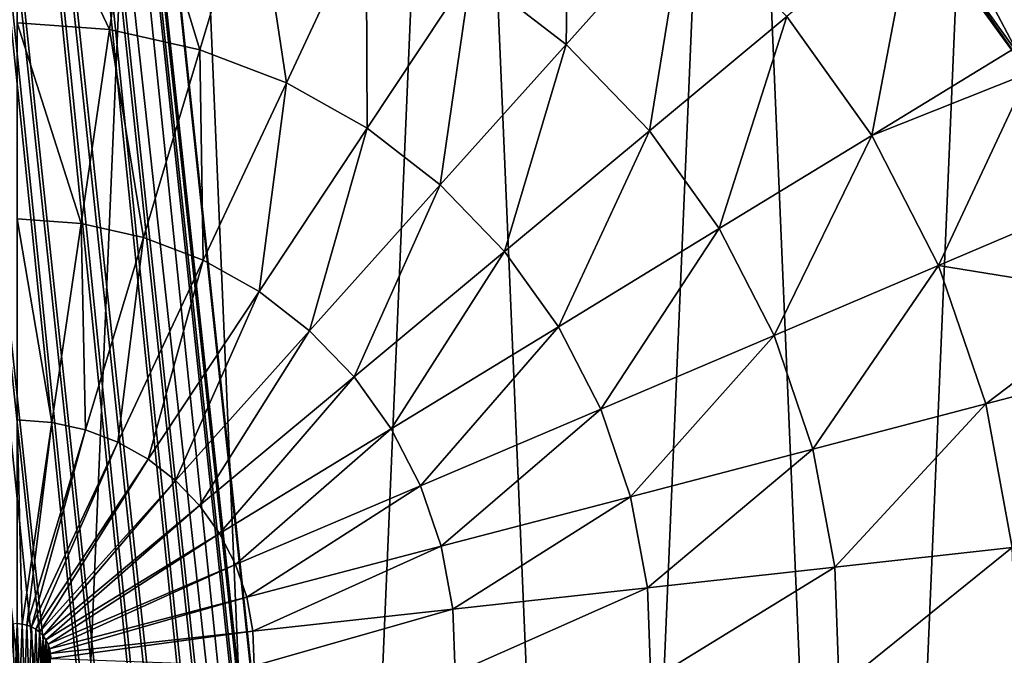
# Model space of a CAD drawing. Header units: millimetres. Extents: x 0 to 2133, y 0 to 2087.
# Tile 54 of 256: x 162 to 177, y 1602 to 1612. Entities that reach past the tile are written whole.
import ezdxf

# ---------------------------------------------------------------- set-up
doc = ezdxf.new("R2010")
doc.units = ezdxf.units.MM
doc.header["$LTSCALE"] = 25.4
doc.layers.get('0').update_dxf_attribs({"true_color": 0xff5454})

# ---------------------------------------------------------------- blocks, each defined once
blk = doc.blocks.new('COSMO-S-3382-4917.STL#2')
at = {"color": 18, "true_color": 0x000000}
mesh = blk.add_polyface(dxfattribs=at)
corners = [(2.891, 1717.164, 7.187), (20.894, 1552.976, 6.292), (20.352, 1552.918, 5.733), (3.433, 1717.214, 7.746)]
mesh.append_faces([[corners[k] for k in face] for face in [(0, 1, 2), (1, 0, 3)]], dxfattribs={"vtx0": -1, "color": 18})
mesh = blk.add_polyface(dxfattribs=at)
corners = [(21.17, 1553.01, 7.797), (3.407, 1717.174, 9.968), (20.864, 1552.981, 8.514), (3.713, 1717.219, 9.251)]
mesh.append_faces([[corners[k] for k in face] for face in [(0, 1, 2), (1, 0, 3)]], dxfattribs={"vtx0": -1, "color": 18})
mesh = blk.add_polyface(dxfattribs=at)
corners = [(3.433, 1717.214, 7.746), (21.181, 1553.008, 7.017), (20.894, 1552.976, 6.292), (3.722, 1717.233, 8.471)]
mesh.append_faces([[corners[k] for k in face] for face in [(0, 1, 2), (1, 0, 3)]], dxfattribs={"vtx0": -1, "color": 18})
mesh = blk.add_polyface(dxfattribs=at)
corners = [(3.722, 1717.233, 8.471), (21.17, 1553.01, 7.797), (21.181, 1553.008, 7.017), (3.713, 1717.219, 9.251)]
mesh.append_faces([[corners[k] for k in face] for face in [(0, 1, 2), (1, 0, 3)]], dxfattribs={"vtx0": -1, "color": 18})
mesh = blk.add_polyface(dxfattribs=at)
corners = [(2.177, 1717.092, 6.879), (18.863, 1552.762, 5.414), (1.401, 1717.009, 6.869), (19.639, 1552.843, 5.425)]
mesh.append_faces([[corners[k] for k in face] for face in [(0, 1, 2), (1, 0, 3)]], dxfattribs={"vtx0": -1, "color": 18})
mesh = blk.add_polyface(dxfattribs=at)
corners = [(19.586, 1552.851, 9.348), (2.853, 1717.106, 10.512), (2.132, 1717.023, 10.801), (20.307, 1552.925, 9.059)]
mesh.append_faces([[corners[k] for k in face] for face in [(0, 1, 2), (1, 0, 3)]], dxfattribs={"vtx0": -1, "color": 18})
mesh = blk.add_polyface(dxfattribs=at)
corners = [(2.891, 1717.164, 7.187), (19.639, 1552.843, 5.425), (2.177, 1717.092, 6.879), (20.352, 1552.918, 5.733)]
mesh.append_faces([[corners[k] for k in face] for face in [(0, 1, 2), (1, 0, 3)]], dxfattribs={"vtx0": -1, "color": 18})
mesh = blk.add_polyface(dxfattribs=at)
corners = [(20.307, 1552.925, 9.059), (3.407, 1717.174, 9.968), (2.853, 1717.106, 10.512), (20.864, 1552.981, 8.514)]
mesh.append_faces([[corners[k] for k in face] for face in [(0, 1, 2), (1, 0, 3)]], dxfattribs={"vtx0": -1, "color": 18})
mesh = blk.add_polyface(dxfattribs=at)
corners = [(0.681, 1716.926, 7.158), (17.586, 1552.633, 6.248), (0.126, 1716.857, 7.702), (18.142, 1552.688, 5.703)]
mesh.append_faces([[corners[k] for k in face] for face in [(0, 1, 2), (1, 0, 3)]], dxfattribs={"vtx0": -1, "color": 18})
mesh = blk.add_polyface(dxfattribs=at)
corners = [(18.097, 1552.696, 9.029), (1.357, 1716.939, 10.791), (0.643, 1716.868, 10.483), (18.81, 1552.771, 9.337)]
mesh.append_faces([[corners[k] for k in face] for face in [(0, 1, 2), (1, 0, 3)]], dxfattribs={"vtx0": -1, "color": 18})
mesh = blk.add_polyface(dxfattribs=at)
corners = [(1.401, 1717.009, 6.869), (18.142, 1552.688, 5.703), (0.681, 1716.926, 7.158), (18.863, 1552.762, 5.414)]
mesh.append_faces([[corners[k] for k in face] for face in [(0, 1, 2), (1, 0, 3)]], dxfattribs={"vtx0": -1, "color": 18})
mesh = blk.add_polyface(dxfattribs=at)
corners = [(18.81, 1552.771, 9.337), (2.132, 1717.023, 10.801), (1.357, 1716.939, 10.791), (19.586, 1552.851, 9.348)]
mesh.append_faces([[corners[k] for k in face] for face in [(0, 1, 2), (1, 0, 3)]], dxfattribs={"vtx0": -1, "color": 18})
mesh = blk.add_polyface(dxfattribs=at)
corners = [(17.556, 1552.637, 8.47), (-0.188, 1716.799, 9.199), (17.268, 1552.605, 7.745), (0.101, 1716.818, 9.924)]
mesh.append_faces([[corners[k] for k in face] for face in [(0, 1, 2), (1, 0, 3)]], dxfattribs={"vtx0": -1, "color": 18})
mesh = blk.add_polyface(dxfattribs=at)
corners = [(17.268, 1552.605, 7.745), (-0.179, 1716.813, 8.419), (17.279, 1552.604, 6.965), (-0.188, 1716.799, 9.199)]
mesh.append_faces([[corners[k] for k in face] for face in [(0, 1, 2), (1, 0, 3)]], dxfattribs={"vtx0": -1, "color": 18})
mesh = blk.add_polyface(dxfattribs=at)
corners = [(-0.179, 1716.813, 8.419), (17.586, 1552.633, 6.248), (17.279, 1552.604, 6.965), (0.126, 1716.857, 7.702)]
mesh.append_faces([[corners[k] for k in face] for face in [(0, 1, 2), (1, 0, 3)]], dxfattribs={"vtx0": -1, "color": 18})
mesh = blk.add_polyface(dxfattribs=at)
corners = [(18.097, 1552.696, 9.029), (0.101, 1716.818, 9.924), (17.556, 1552.637, 8.47), (0.643, 1716.868, 10.483)]
mesh.append_faces([[corners[k] for k in face] for face in [(0, 1, 2), (1, 0, 3)]], dxfattribs={"vtx0": -1, "color": 18})
mesh = blk.add_polyface(dxfattribs=at)
corners = [(-20.168, 1669.88, 4.129), (-19.796, 1661.1, 4.129), (-20.356, 1665.474, 4.129), (-19.239, 1674.191, 4.129), (-18.504, 1656.884, 4.129), (-17.595, 1678.283, 4.129), (-16.519, 1652.946, 4.129), (-15.283, 1682.038, 4.129), (-13.897, 1649.4, 4.129), (-12.369, 1685.349, 4.129), (-10.713, 1646.349, 4.129), (-8.938, 1688.119, 4.129), (-7.059, 1643.88, 4.129), (-5.089, 1690.27, 4.129), (-3.041, 1642.063, 4.129), (-0.931, 1691.739, 4.129), (1.227, 1640.952, 4.129), (3.416, 1692.484, 4.129), (5.621, 1640.578, 4.129), (5.621, 1692.578, 4.129), (7.826, 1692.484, 4.129), (10.015, 1640.952, 4.129), (12.172, 1691.739, 4.129), (14.283, 1642.063, 4.129), (16.33, 1690.27, 4.129), (18.301, 1643.88, 4.129), (20.18, 1688.119, 4.129), (21.955, 1646.349, 4.129), (23.611, 1685.349, 4.129), (25.138, 1649.4, 4.129), (26.525, 1682.038, 4.129), (27.761, 1652.946, 4.129), (28.837, 1678.283, 4.129), (29.746, 1656.884, 4.129), (30.481, 1674.191, 4.129), (31.037, 1661.1, 4.129), (31.41, 1669.88, 4.129), (31.597, 1665.474, 4.129)]
mesh.append_faces([[corners[k] for k in face] for face in [(0, 1, 2), (35, 36, 37)]], dxfattribs={"vtx0": -1, "color": 18})
mesh.append_faces([[corners[k] for k in face] for face in [(1, 3, 4), (4, 5, 6), (6, 7, 8), (8, 9, 10), (10, 11, 12), (12, 13, 14), (14, 15, 16), (16, 17, 18), (18, 20, 21), (21, 22, 23), (23, 24, 25), (25, 26, 27), (27, 28, 29), (29, 30, 31), (31, 32, 33), (33, 34, 35)]], dxfattribs={"vtx0": -1, "vtx1": -1, "color": 18})
mesh.append_faces([[corners[k] for k in face] for face in [(1, 0, 3), (4, 3, 5), (6, 5, 7), (8, 7, 9), (10, 9, 11), (12, 11, 13), (14, 13, 15), (16, 15, 17), (18, 17, 19), (18, 19, 20), (21, 20, 22), (23, 22, 24), (25, 24, 26), (27, 26, 28), (29, 28, 30), (31, 30, 32), (33, 32, 34), (35, 34, 36)]], dxfattribs={"vtx0": -1, "vtx2": -1, "color": 18})
mesh = blk.add_polyface(dxfattribs=at)
corners = [(-12.248, 1664.408, 28.629), (-12.248, 1668.748, 28.629), (-12.379, 1666.578, 28.629), (-11.856, 1662.27, 28.629), (-11.856, 1670.886, 28.629), (-11.783, 1664.749, 28.629), (-11.209, 1660.195, 28.629), (-11.023, 1661.17, 28.629), (-10.317, 1658.213, 28.629), (-9.535, 1657.828, 28.629), (-9.193, 1656.353, 28.629), (-7.384, 1654.868, 28.629), (-7.852, 1654.642, 28.629), (-6.315, 1653.105, 28.629), (-4.665, 1652.42, 28.629), (-4.604, 1651.764, 28.629), (-1.497, 1650.591, 28.629), (-2.744, 1650.64, 28.629), (-0.762, 1649.748, 28.629), (1.982, 1649.46, 28.629), (1.313, 1649.101, 28.629), (3.451, 1648.709, 28.629), (5.621, 1649.078, 28.629), (5.621, 1648.578, 28.629), (7.791, 1648.709, 28.629), (9.259, 1649.46, 28.629), (9.929, 1649.101, 28.629), (12.739, 1650.591, 28.629), (12.004, 1649.748, 28.629), (13.986, 1650.64, 28.629), (15.907, 1652.42, 28.629), (15.846, 1651.764, 28.629), (17.557, 1653.105, 28.629), (18.626, 1654.868, 28.629), (19.094, 1654.642, 28.629), (20.776, 1657.828, 28.629), (20.435, 1656.353, 28.629), (21.559, 1658.213, 28.629), (22.264, 1661.17, 28.629), (22.451, 1660.195, 28.629), (23.025, 1664.749, 28.629), (23.098, 1662.27, 28.629), (23.025, 1668.407, 28.629), (-11.783, 1668.407, 28.629), (-11.209, 1672.961, 28.629), (-11.023, 1671.986, 28.629), (-10.317, 1674.943, 28.629), (-9.535, 1675.328, 28.629), (-9.193, 1676.803, 28.629), (-7.384, 1678.288, 28.629), (-7.852, 1678.514, 28.629), (-6.315, 1680.051, 28.629), (-4.665, 1680.736, 28.629), (-4.604, 1681.392, 28.629), (-1.497, 1682.565, 28.629), (-2.744, 1682.516, 28.629), (-0.762, 1683.408, 28.629), (1.982, 1683.696, 28.629), (1.313, 1684.055, 28.629), (3.451, 1684.447, 28.629), (5.621, 1684.078, 28.629), (5.621, 1684.578, 28.629), (9.259, 1683.696, 28.629), (7.791, 1684.447, 28.629), (9.929, 1684.055, 28.629), (12.739, 1682.565, 28.629), (12.004, 1683.408, 28.629), (13.986, 1682.516, 28.629), (15.907, 1680.736, 28.629), (15.846, 1681.392, 28.629), (17.557, 1680.051, 28.629), (18.626, 1678.288, 28.629), (19.094, 1678.514, 28.629), (20.776, 1675.328, 28.629), (20.435, 1676.803, 28.629), (21.559, 1674.943, 28.629), (22.264, 1671.986, 28.629), (22.451, 1672.961, 28.629), (23.098, 1670.886, 28.629), (23.49, 1664.408, 28.629), (23.49, 1668.748, 28.629), (23.621, 1666.578, 28.629)]
mesh.append_faces([[corners[k] for k in face] for face in [(0, 1, 2), (80, 79, 81)]], dxfattribs={"vtx0": -1, "color": 18})
mesh.append_faces([[corners[k] for k in face] for face in [(1, 3, 4), (5, 6, 7), (7, 8, 9), (9, 10, 11), (11, 13, 14), (14, 15, 16), (16, 18, 19), (19, 21, 22), (22, 24, 25), (25, 26, 27), (27, 29, 30), (30, 32, 33), (33, 34, 35), (35, 37, 38), (38, 39, 40), (40, 41, 42), (4, 43, 44), (43, 4, 5), (44, 45, 46), (46, 47, 48), (48, 49, 50), (50, 49, 51), (51, 52, 53), (53, 54, 55), (55, 54, 56), (56, 57, 58), (58, 57, 59), (59, 60, 61), (61, 62, 63), (63, 62, 64), (64, 65, 66), (66, 65, 67), (67, 68, 69), (69, 68, 70), (70, 71, 72), (72, 73, 74), (74, 73, 75), (75, 76, 77), (77, 42, 78), (78, 79, 80)]], dxfattribs={"vtx0": -1, "vtx1": -1, "color": 18})
mesh.append_faces([[corners[k] for k in face] for face in [(4, 3, 5), (78, 42, 41)]], dxfattribs={"vtx0": -1, "vtx1": -1, "vtx2": -1, "color": 18})
mesh.append_faces([[corners[k] for k in face] for face in [(1, 0, 3), (5, 3, 6), (7, 6, 8), (9, 8, 10), (11, 10, 12), (11, 12, 13), (14, 13, 15), (16, 15, 17), (16, 17, 18), (19, 18, 20), (19, 20, 21), (22, 21, 23), (22, 23, 24), (25, 24, 26), (27, 26, 28), (27, 28, 29), (30, 29, 31), (30, 31, 32), (33, 32, 34), (35, 34, 36), (35, 36, 37), (38, 37, 39), (40, 39, 41), (44, 43, 45), (46, 45, 47), (48, 47, 49), (51, 49, 52), (53, 52, 54), (56, 54, 57), (59, 57, 60), (61, 60, 62), (64, 62, 65), (67, 65, 68), (70, 68, 71), (72, 71, 73), (75, 73, 76), (77, 76, 42), (78, 41, 79)]], dxfattribs={"vtx0": -1, "vtx2": -1, "color": 18})
mesh = blk.add_polyface(dxfattribs=at)
corners = [(13.845, 1675.757, 36.871), (13.898, 1679.089, 35.393), (12.421, 1676.856, 36.871), (15.632, 1677.751, 35.393)]
mesh.append_faces([[corners[k] for k in face] for face in [(0, 1, 2), (1, 0, 3)]], dxfattribs={"vtx0": -1, "color": 18})
mesh = blk.add_polyface(dxfattribs=at)
corners = [(7.004, 1675.978, 38.046), (5.621, 1678.902, 36.871), (5.621, 1676.079, 38.046), (7.415, 1678.771, 36.871)]
mesh.append_faces([[corners[k] for k in face] for face in [(0, 1, 2), (1, 0, 3)]], dxfattribs={"vtx0": -1, "color": 18})
mesh = blk.add_polyface(dxfattribs=at)
corners = [(8.358, 1675.676, 38.046), (7.415, 1678.771, 36.871), (7.004, 1675.978, 38.046), (9.172, 1678.38, 36.871)]
mesh.append_faces([[corners[k] for k in face] for face in [(0, 1, 2), (1, 0, 3)]], dxfattribs={"vtx0": -1, "color": 18})
mesh = blk.add_polyface(dxfattribs=at)
corners = [(9.654, 1675.181, 38.046), (9.172, 1678.38, 36.871), (8.358, 1675.676, 38.046), (10.852, 1677.737, 36.871)]
mesh.append_faces([[corners[k] for k in face] for face in [(0, 1, 2), (1, 0, 3)]], dxfattribs={"vtx0": -1, "color": 18})
mesh = blk.add_polyface(dxfattribs=at)
corners = [(18.626, 1678.288, 28.629), (19.072, 1677.772, 33.629), (20.776, 1675.328, 28.629)]
mesh.append_faces([[corners[k] for k in face] for face in [(0, 1, 2)]], dxfattribs={"color": 18})
mesh = blk.add_polyface(dxfattribs=at)
corners = [(10.863, 1674.502, 38.046), (10.852, 1677.737, 36.871), (9.654, 1675.181, 38.046), (12.421, 1676.856, 36.871)]
mesh.append_faces([[corners[k] for k in face] for face in [(0, 1, 2), (1, 0, 3)]], dxfattribs={"vtx0": -1, "color": 18})
mesh = blk.add_polyface(dxfattribs=at)
corners = [(15.094, 1674.461, 36.871), (15.632, 1677.751, 35.393), (13.845, 1675.757, 36.871), (17.152, 1676.174, 35.393)]
mesh.append_faces([[corners[k] for k in face] for face in [(0, 1, 2), (1, 0, 3)]], dxfattribs={"vtx0": -1, "color": 18})
mesh = blk.add_polyface(dxfattribs=at)
corners = [(18.426, 1674.393, 35.393), (19.072, 1677.772, 33.629), (17.152, 1676.174, 35.393), (20.559, 1675.694, 33.629)]
mesh.append_faces([[corners[k] for k in face] for face in [(0, 1, 2), (1, 0, 3)]], dxfattribs={"vtx0": -1, "color": 18})
mesh = blk.add_polyface(dxfattribs=at)
corners = [(19.072, 1677.772, 33.629), (20.559, 1675.694, 33.629), (20.776, 1675.328, 28.629)]
mesh.append_faces([[corners[k] for k in face] for face in [(0, 1, 2)]], dxfattribs={"color": 18})
mesh = blk.add_polyface(dxfattribs=at)
corners = [(11.961, 1673.654, 38.046), (12.421, 1676.856, 36.871), (10.863, 1674.502, 38.046), (13.845, 1675.757, 36.871)]
mesh.append_faces([[corners[k] for k in face] for face in [(0, 1, 2), (1, 0, 3)]], dxfattribs={"vtx0": -1, "color": 18})
mesh = blk.add_polyface(dxfattribs=at)
corners = [(6.577, 1673.073, 38.904), (5.621, 1676.079, 38.046), (5.621, 1673.143, 38.904), (7.004, 1675.978, 38.046)]
mesh.append_faces([[corners[k] for k in face] for face in [(0, 1, 2), (1, 0, 3)]], dxfattribs={"vtx0": -1, "color": 18})
mesh = blk.add_polyface(dxfattribs=at)
corners = [(16.141, 1672.998, 36.871), (17.152, 1676.174, 35.393), (15.094, 1674.461, 36.871), (18.426, 1674.393, 35.393)]
mesh.append_faces([[corners[k] for k in face] for face in [(0, 1, 2), (1, 0, 3)]], dxfattribs={"vtx0": -1, "color": 18})
mesh = blk.add_polyface(dxfattribs=at)
corners = [(7.512, 1672.865, 38.904), (7.004, 1675.978, 38.046), (6.577, 1673.073, 38.904), (8.358, 1675.676, 38.046)]
mesh.append_faces([[corners[k] for k in face] for face in [(0, 1, 2), (1, 0, 3)]], dxfattribs={"vtx0": -1, "color": 18})
mesh = blk.add_polyface(dxfattribs=at)
corners = [(12.924, 1672.655, 38.046), (13.845, 1675.757, 36.871), (11.961, 1673.654, 38.046), (15.094, 1674.461, 36.871)]
mesh.append_faces([[corners[k] for k in face] for face in [(0, 1, 2), (1, 0, 3)]], dxfattribs={"vtx0": -1, "color": 18})
mesh = blk.add_polyface(dxfattribs=at)
corners = [(8.408, 1672.523, 38.904), (8.358, 1675.676, 38.046), (7.512, 1672.865, 38.904), (9.654, 1675.181, 38.046)]
mesh.append_faces([[corners[k] for k in face] for face in [(0, 1, 2), (1, 0, 3)]], dxfattribs={"vtx0": -1, "color": 18})
mesh = blk.add_polyface(dxfattribs=at)
corners = [(20.776, 1675.328, 33.629), (20.559, 1675.694, 33.629), (18.426, 1674.393, 35.393)]
mesh.append_faces([[corners[k] for k in face] for face in [(0, 1, 2)]], dxfattribs={"color": 18})
mesh = blk.add_polyface(dxfattribs=at)
corners = [(20.776, 1675.328, 33.629), (18.426, 1674.393, 35.393), (19.427, 1672.445, 35.393)]
mesh.append_faces([[corners[k] for k in face] for face in [(0, 1, 2)]], dxfattribs={"color": 18})
mesh = blk.add_polyface(dxfattribs=at)
corners = [(21.727, 1673.422, 33.629), (20.776, 1675.328, 33.629), (19.427, 1672.445, 35.393)]
mesh.append_faces([[corners[k] for k in face] for face in [(0, 1, 2)]], dxfattribs={"color": 18})
mesh = blk.add_polyface(dxfattribs=at)
corners = [(9.244, 1672.054, 38.904), (9.654, 1675.181, 38.046), (8.408, 1672.523, 38.904), (10.863, 1674.502, 38.046)]
mesh.append_faces([[corners[k] for k in face] for face in [(0, 1, 2), (1, 0, 3)]], dxfattribs={"vtx0": -1, "color": 18})
mesh = blk.add_polyface(dxfattribs=at)
corners = [(10.002, 1671.468, 38.904), (10.863, 1674.502, 38.046), (9.244, 1672.054, 38.904), (11.961, 1673.654, 38.046)]
mesh.append_faces([[corners[k] for k in face] for face in [(0, 1, 2), (1, 0, 3)]], dxfattribs={"vtx0": -1, "color": 18})
mesh = blk.add_polyface(dxfattribs=at)
corners = [(13.731, 1671.527, 38.046), (15.094, 1674.461, 36.871), (12.924, 1672.655, 38.046), (16.141, 1672.998, 36.871)]
mesh.append_faces([[corners[k] for k in face] for face in [(0, 1, 2), (1, 0, 3)]], dxfattribs={"vtx0": -1, "color": 18})
mesh = blk.add_polyface(dxfattribs=at)
corners = [(16.964, 1671.398, 36.871), (18.426, 1674.393, 35.393), (16.141, 1672.998, 36.871), (19.427, 1672.445, 35.393)]
mesh.append_faces([[corners[k] for k in face] for face in [(0, 1, 2), (1, 0, 3)]], dxfattribs={"vtx0": -1, "color": 18})
mesh = blk.add_polyface(dxfattribs=at)
corners = [(10.668, 1670.778, 38.904), (11.961, 1673.654, 38.046), (10.002, 1671.468, 38.904), (12.924, 1672.655, 38.046)]
mesh.append_faces([[corners[k] for k in face] for face in [(0, 1, 2), (1, 0, 3)]], dxfattribs={"vtx0": -1, "color": 18})
mesh = blk.add_polyface(dxfattribs=at)
corners = [(22.264, 1671.986, 33.629), (21.727, 1673.422, 33.629), (19.427, 1672.445, 35.393)]
mesh.append_faces([[corners[k] for k in face] for face in [(0, 1, 2)]], dxfattribs={"color": 18})
mesh = blk.add_polyface(dxfattribs=at)
corners = [(6.138, 1670.094, 39.434), (5.621, 1673.143, 38.904), (5.621, 1670.132, 39.434), (6.577, 1673.073, 38.904)]
mesh.append_faces([[corners[k] for k in face] for face in [(0, 1, 2), (1, 0, 3)]], dxfattribs={"vtx0": -1, "color": 18})
mesh = blk.add_polyface(dxfattribs=at)
corners = [(6.645, 1669.981, 39.434), (6.577, 1673.073, 38.904), (6.138, 1670.094, 39.434), (7.512, 1672.865, 38.904)]
mesh.append_faces([[corners[k] for k in face] for face in [(0, 1, 2), (1, 0, 3)]], dxfattribs={"vtx0": -1, "color": 18})
mesh = blk.add_polyface(dxfattribs=at)
corners = [(14.365, 1670.294, 38.046), (16.141, 1672.998, 36.871), (13.731, 1671.527, 38.046), (16.964, 1671.398, 36.871)]
mesh.append_faces([[corners[k] for k in face] for face in [(0, 1, 2), (1, 0, 3)]], dxfattribs={"vtx0": -1, "color": 18})
mesh = blk.add_polyface(dxfattribs=at)
corners = [(7.129, 1669.796, 39.434), (7.512, 1672.865, 38.904), (6.645, 1669.981, 39.434), (8.408, 1672.523, 38.904)]
mesh.append_faces([[corners[k] for k in face] for face in [(0, 1, 2), (1, 0, 3)]], dxfattribs={"vtx0": -1, "color": 18})
mesh = blk.add_polyface(dxfattribs=at)
corners = [(11.225, 1669.998, 38.904), (12.924, 1672.655, 38.046), (10.668, 1670.778, 38.904), (13.731, 1671.527, 38.046)]
mesh.append_faces([[corners[k] for k in face] for face in [(0, 1, 2), (1, 0, 3)]], dxfattribs={"vtx0": -1, "color": 18})
mesh = blk.add_polyface(dxfattribs=at)
corners = [(7.582, 1669.542, 39.434), (8.408, 1672.523, 38.904), (7.129, 1669.796, 39.434), (9.244, 1672.054, 38.904)]
mesh.append_faces([[corners[k] for k in face] for face in [(0, 1, 2), (1, 0, 3)]], dxfattribs={"vtx0": -1, "color": 18})
mesh = blk.add_polyface(dxfattribs=at)
corners = [(17.544, 1669.695, 36.871), (19.427, 1672.445, 35.393), (16.964, 1671.398, 36.871), (20.135, 1670.372, 35.393)]
mesh.append_faces([[corners[k] for k in face] for face in [(0, 1, 2), (1, 0, 3)]], dxfattribs={"vtx0": -1, "color": 18})
mesh = blk.add_polyface(dxfattribs=at)
corners = [(22.264, 1671.986, 33.629), (19.427, 1672.445, 35.393), (20.135, 1670.372, 35.393)]
mesh.append_faces([[corners[k] for k in face] for face in [(0, 1, 2)]], dxfattribs={"color": 18})
mesh = blk.add_polyface(dxfattribs=at)
corners = [(7.992, 1669.225, 39.434), (9.244, 1672.054, 38.904), (7.582, 1669.542, 39.434), (10.002, 1671.468, 38.904)]
mesh.append_faces([[corners[k] for k in face] for face in [(0, 1, 2), (1, 0, 3)]], dxfattribs={"vtx0": -1, "color": 18})
mesh = blk.add_polyface(dxfattribs=at)
corners = [(22.552, 1671.004, 33.629), (22.264, 1671.986, 33.629), (20.135, 1670.372, 35.393)]
mesh.append_faces([[corners[k] for k in face] for face in [(0, 1, 2)]], dxfattribs={"color": 18})
mesh = blk.add_polyface(dxfattribs=at)
corners = [(8.352, 1668.851, 39.434), (10.002, 1671.468, 38.904), (7.992, 1669.225, 39.434), (10.668, 1670.778, 38.904)]
mesh.append_faces([[corners[k] for k in face] for face in [(0, 1, 2), (1, 0, 3)]], dxfattribs={"vtx0": -1, "color": 18})
mesh = blk.add_polyface(dxfattribs=at)
corners = [(11.664, 1669.146, 38.904), (13.731, 1671.527, 38.046), (11.225, 1669.998, 38.904), (14.365, 1670.294, 38.046)]
mesh.append_faces([[corners[k] for k in face] for face in [(0, 1, 2), (1, 0, 3)]], dxfattribs={"vtx0": -1, "color": 18})
mesh = blk.add_polyface(dxfattribs=at)
corners = [(14.813, 1668.981, 38.046), (16.964, 1671.398, 36.871), (14.365, 1670.294, 38.046), (17.544, 1669.695, 36.871)]
mesh.append_faces([[corners[k] for k in face] for face in [(0, 1, 2), (1, 0, 3)]], dxfattribs={"vtx0": -1, "color": 18})
mesh = blk.add_polyface(dxfattribs=at)
corners = [(20.532, 1668.219, 35.393), (22.552, 1671.004, 33.629), (20.135, 1670.372, 35.393), (23.016, 1668.492, 33.629)]
mesh.append_faces([[corners[k] for k in face] for face in [(0, 1, 2), (1, 0, 3)]], dxfattribs={"vtx0": -1, "color": 18})
mesh = blk.add_polyface(dxfattribs=at)
corners = [(8.654, 1668.429, 39.434), (10.668, 1670.778, 38.904), (8.352, 1668.851, 39.434), (11.225, 1669.998, 38.904)]
mesh.append_faces([[corners[k] for k in face] for face in [(0, 1, 2), (1, 0, 3)]], dxfattribs={"vtx0": -1, "color": 18})
mesh = blk.add_polyface(dxfattribs=at)
corners = [(11.973, 1668.239, 38.904), (14.365, 1670.294, 38.046), (11.664, 1669.146, 38.904), (14.813, 1668.981, 38.046)]
mesh.append_faces([[corners[k] for k in face] for face in [(0, 1, 2), (1, 0, 3)]], dxfattribs={"vtx0": -1, "color": 18})
mesh = blk.add_polyface(dxfattribs=at)
corners = [(17.871, 1667.926, 36.871), (20.135, 1670.372, 35.393), (17.544, 1669.695, 36.871), (20.532, 1668.219, 35.393)]
mesh.append_faces([[corners[k] for k in face] for face in [(0, 1, 2), (1, 0, 3)]], dxfattribs={"vtx0": -1, "color": 18})
mesh = blk.add_polyface(dxfattribs=at)
corners = [(5.694, 1667.074, 39.629), (5.621, 1670.132, 39.434), (5.621, 1667.08, 39.629), (6.138, 1670.094, 39.434)]
mesh.append_faces([[corners[k] for k in face] for face in [(0, 1, 2), (1, 0, 3)]], dxfattribs={"vtx0": -1, "color": 18})
mesh = blk.add_polyface(dxfattribs=at)
corners = [(5.766, 1667.058, 39.629), (6.138, 1670.094, 39.434), (5.694, 1667.074, 39.629), (6.645, 1669.981, 39.434)]
mesh.append_faces([[corners[k] for k in face] for face in [(0, 1, 2), (1, 0, 3)]], dxfattribs={"vtx0": -1, "color": 18})
mesh = blk.add_polyface(dxfattribs=at)
corners = [(8.892, 1667.968, 39.434), (11.225, 1669.998, 38.904), (8.654, 1668.429, 39.434), (11.664, 1669.146, 38.904)]
mesh.append_faces([[corners[k] for k in face] for face in [(0, 1, 2), (1, 0, 3)]], dxfattribs={"vtx0": -1, "color": 18})
mesh = blk.add_polyface(dxfattribs=at)
corners = [(5.834, 1667.032, 39.629), (6.645, 1669.981, 39.434), (5.766, 1667.058, 39.629), (7.129, 1669.796, 39.434)]
mesh.append_faces([[corners[k] for k in face] for face in [(0, 1, 2), (1, 0, 3)]], dxfattribs={"vtx0": -1, "color": 18})
mesh = blk.add_polyface(dxfattribs=at)
corners = [(5.898, 1666.996, 39.629), (7.129, 1669.796, 39.434), (5.834, 1667.032, 39.629), (7.582, 1669.542, 39.434)]
mesh.append_faces([[corners[k] for k in face] for face in [(0, 1, 2), (1, 0, 3)]], dxfattribs={"vtx0": -1, "color": 18})
mesh = blk.add_polyface(dxfattribs=at)
corners = [(15.065, 1667.617, 38.046), (17.544, 1669.695, 36.871), (14.813, 1668.981, 38.046), (17.871, 1667.926, 36.871)]
mesh.append_faces([[corners[k] for k in face] for face in [(0, 1, 2), (1, 0, 3)]], dxfattribs={"vtx0": -1, "color": 18})
mesh = blk.add_polyface(dxfattribs=at)
corners = [(5.956, 1666.952, 39.629), (7.582, 1669.542, 39.434), (5.898, 1666.996, 39.629), (7.992, 1669.225, 39.434)]
mesh.append_faces([[corners[k] for k in face] for face in [(0, 1, 2), (1, 0, 3)]], dxfattribs={"vtx0": -1, "color": 18})
mesh = blk.add_polyface(dxfattribs=at)
corners = [(6.007, 1666.899, 39.629), (7.992, 1669.225, 39.434), (5.956, 1666.952, 39.629), (8.352, 1668.851, 39.434)]
mesh.append_faces([[corners[k] for k in face] for face in [(0, 1, 2), (1, 0, 3)]], dxfattribs={"vtx0": -1, "color": 18})
mesh = blk.add_polyface(dxfattribs=at)
corners = [(9.059, 1667.477, 39.434), (11.664, 1669.146, 38.904), (8.892, 1667.968, 39.434), (11.973, 1668.239, 38.904)]
mesh.append_faces([[corners[k] for k in face] for face in [(0, 1, 2), (1, 0, 3)]], dxfattribs={"vtx0": -1, "color": 18})
mesh = blk.add_polyface(dxfattribs=at)
corners = [(12.147, 1667.296, 38.904), (14.813, 1668.981, 38.046), (11.973, 1668.239, 38.904), (15.065, 1667.617, 38.046)]
mesh.append_faces([[corners[k] for k in face] for face in [(0, 1, 2), (1, 0, 3)]], dxfattribs={"vtx0": -1, "color": 18})
mesh = blk.add_polyface(dxfattribs=at)
corners = [(6.049, 1666.839, 39.629), (8.352, 1668.851, 39.434), (6.007, 1666.899, 39.629), (8.654, 1668.429, 39.434)]
mesh.append_faces([[corners[k] for k in face] for face in [(0, 1, 2), (1, 0, 3)]], dxfattribs={"vtx0": -1, "color": 18})
mesh = blk.add_polyface(dxfattribs=at)
corners = [(6.083, 1666.774, 39.629), (8.654, 1668.429, 39.434), (6.049, 1666.839, 39.629), (8.892, 1667.968, 39.434)]
mesh.append_faces([[corners[k] for k in face] for face in [(0, 1, 2), (1, 0, 3)]], dxfattribs={"vtx0": -1, "color": 18})
mesh = blk.add_polyface(dxfattribs=at)
corners = [(9.153, 1666.967, 39.434), (11.973, 1668.239, 38.904), (9.059, 1667.477, 39.434), (12.147, 1667.296, 38.904)]
mesh.append_faces([[corners[k] for k in face] for face in [(0, 1, 2), (1, 0, 3)]], dxfattribs={"vtx0": -1, "color": 18})
mesh = blk.add_polyface(dxfattribs=at)
corners = [(17.937, 1666.128, 36.871), (20.532, 1668.219, 35.393), (17.871, 1667.926, 36.871), (20.612, 1666.03, 35.393)]
mesh.append_faces([[corners[k] for k in face] for face in [(0, 1, 2), (1, 0, 3)]], dxfattribs={"vtx0": -1, "color": 18})
mesh = blk.add_polyface(dxfattribs=at)
corners = [(6.106, 1666.705, 39.629), (8.892, 1667.968, 39.434), (6.083, 1666.774, 39.629), (9.059, 1667.477, 39.434)]
mesh.append_faces([[corners[k] for k in face] for face in [(0, 1, 2), (1, 0, 3)]], dxfattribs={"vtx0": -1, "color": 18})
mesh = blk.add_polyface(dxfattribs=at)
corners = [(15.116, 1666.231, 38.046), (17.871, 1667.926, 36.871), (15.065, 1667.617, 38.046), (17.937, 1666.128, 36.871)]
mesh.append_faces([[corners[k] for k in face] for face in [(0, 1, 2), (1, 0, 3)]], dxfattribs={"vtx0": -1, "color": 18})
mesh = blk.add_polyface(dxfattribs=at)
corners = [(12.182, 1666.338, 38.904), (15.065, 1667.617, 38.046), (12.147, 1667.296, 38.904), (15.116, 1666.231, 38.046)]
mesh.append_faces([[corners[k] for k in face] for face in [(0, 1, 2), (1, 0, 3)]], dxfattribs={"vtx0": -1, "color": 18})
mesh = blk.add_polyface(dxfattribs=at)
corners = [(6.12, 1666.633, 39.629), (9.059, 1667.477, 39.434), (6.106, 1666.705, 39.629), (9.153, 1666.967, 39.434)]
mesh.append_faces([[corners[k] for k in face] for face in [(0, 1, 2), (1, 0, 3)]], dxfattribs={"vtx0": -1, "color": 18})
mesh = blk.add_polyface(dxfattribs=at)
corners = [(9.172, 1666.448, 39.434), (12.147, 1667.296, 38.904), (9.153, 1666.967, 39.434), (12.182, 1666.338, 38.904)]
mesh.append_faces([[corners[k] for k in face] for face in [(0, 1, 2), (1, 0, 3)]], dxfattribs={"vtx0": -1, "color": 18})
mesh = blk.add_polyface(dxfattribs=at)
corners = [(5.127, 1666.487, 39.629), (5.122, 1666.633, 39.629), (5.119, 1666.56, 39.629), (5.135, 1666.705, 39.629), (5.146, 1666.416, 39.629), (5.159, 1666.774, 39.629), (5.175, 1666.348, 39.629), (5.193, 1666.839, 39.629), (5.213, 1666.286, 39.629), (5.235, 1666.899, 39.629), (5.26, 1666.23, 39.629), (5.286, 1666.952, 39.629), (5.314, 1666.181, 39.629), (5.344, 1666.996, 39.629), (5.375, 1666.14, 39.629), (5.408, 1667.032, 39.629), (5.442, 1666.109, 39.629), (5.476, 1667.058, 39.629), (5.512, 1666.088, 39.629), (5.548, 1667.074, 39.629), (5.584, 1666.077, 39.629), (5.621, 1667.08, 39.629), (5.658, 1666.077, 39.629), (5.694, 1667.074, 39.629), (5.73, 1666.088, 39.629), (5.766, 1667.058, 39.629), (5.8, 1666.109, 39.629), (5.834, 1667.032, 39.629), (5.867, 1666.14, 39.629), (5.898, 1666.996, 39.629), (5.928, 1666.181, 39.629), (5.956, 1666.952, 39.629), (5.982, 1666.23, 39.629), (6.007, 1666.899, 39.629), (6.029, 1666.286, 39.629), (6.049, 1666.839, 39.629), (6.067, 1666.348, 39.629), (6.083, 1666.774, 39.629), (6.096, 1666.416, 39.629), (6.106, 1666.705, 39.629), (6.114, 1666.487, 39.629), (6.12, 1666.633, 39.629), (6.122, 1666.56, 39.629)]
mesh.append_faces([[corners[k] for k in face] for face in [(0, 1, 2), (41, 40, 42)]], dxfattribs={"vtx0": -1, "color": 18})
mesh.append_faces([[corners[k] for k in face] for face in [(1, 0, 3), (3, 4, 5), (5, 6, 7), (7, 8, 9), (9, 10, 11), (11, 12, 13), (13, 14, 15), (15, 16, 17), (17, 18, 19), (19, 20, 21), (21, 22, 23), (23, 24, 25), (25, 26, 27), (27, 28, 29), (29, 30, 31), (31, 32, 33), (33, 34, 35), (35, 36, 37), (37, 38, 39), (39, 40, 41)]], dxfattribs={"vtx0": -1, "vtx1": -1, "color": 18})
mesh.append_faces([[corners[k] for k in face] for face in [(3, 0, 4), (5, 4, 6), (7, 6, 8), (9, 8, 10), (11, 10, 12), (13, 12, 14), (15, 14, 16), (17, 16, 18), (19, 18, 20), (21, 20, 22), (23, 22, 24), (25, 24, 26), (27, 26, 28), (29, 28, 30), (31, 30, 32), (33, 32, 34), (35, 34, 36), (37, 36, 38), (39, 38, 40)]], dxfattribs={"vtx0": -1, "vtx2": -1, "color": 18})
mesh = blk.add_polyface(dxfattribs=at)
corners = [(6.122, 1666.56, 39.629), (9.153, 1666.967, 39.434), (6.12, 1666.633, 39.629), (9.172, 1666.448, 39.434)]
mesh.append_faces([[corners[k] for k in face] for face in [(0, 1, 2), (1, 0, 3)]], dxfattribs={"vtx0": -1, "color": 18})

msp = doc.modelspace()

# ---------------------------------------------------------------- block references
at = {"color": 0}
msp.add_blockref('COSMO-S-3382-4917.STL#2', (156.122, -64.446, -4.129), dxfattribs=at)

doc.saveas('drawing.dxf')
